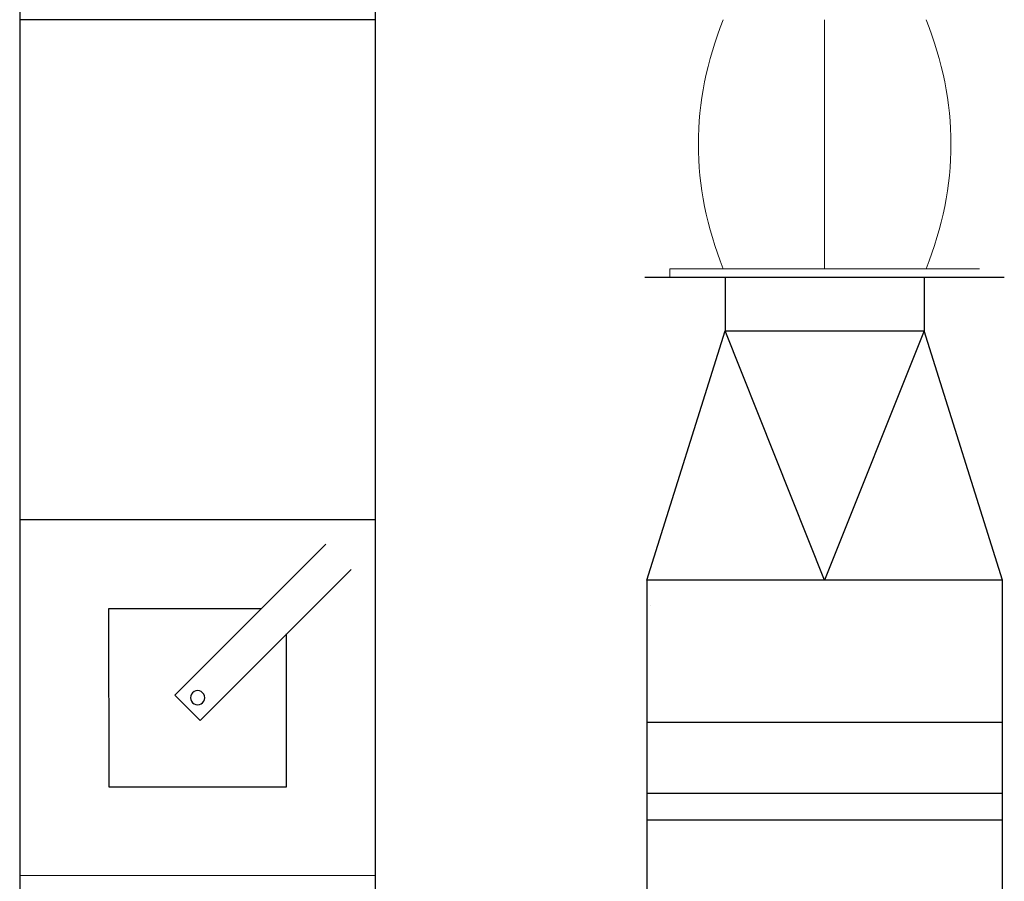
# Model space of a CAD drawing. Header units: millimetres. Extents: x -374129 to 1163271, y -112652 to 695637.
# Tile 70 of 230: x 22290 to 22843, y -33319 to -32834. Entities that reach past the tile are written whole.
import ezdxf

# ---------------------------------------------------------------- set-up
doc = ezdxf.new("R2010")
doc.units = ezdxf.units.MM
doc.layers.add('KRT_technologia', color=30, linetype='Continuous')

# ---------------------------------------------------------------- blocks, each defined once
blk = doc.blocks.new('sys napowietrzania')
at = {"layer": 'KRT_technologia', "linetype": 'ByBlock', "lineweight": -2}
for p, q in [((23309.87, -681.76, 904.27), (23309.87, -1027.89, 904.27)), ((23509.87, -1027.89, 904.27), (23509.87, -681.76, 904.27)), ((23706.41, -891.76, -2050), (23706.41, -921.76, -2050)), ((23818.41, -891.76, -2050), (23818.41, -921.76, -2050)), ((23397.16, -1126.52, 904.27), (23482, -1041.65, 904.27)), ((23496.15, -1055.79, 904.27), (23411.31, -1140.66, 904.27)), ((23662.41, -1061.76, -2050), (23662.41, -1236.76, -2050)), ((23862.41, -1236.76, -2050), (23862.41, -1061.76, -2050)), ((23445.74, -1077.93, 904.27), (23359.88, -1077.94, 904.27)), ((23359.88, -1077.94, 904.27), (23359.9, -1177.94, 904.27)), ((23459.9, -1177.92, 904.27), (23459.89, -1092.07, 904.27)), ((23411.31, -1140.66, 904.27), (23397.16, -1126.52, 904.27)), ((23359.9, -1177.94, 904.27), (23459.9, -1177.92, 904.27))]:
    blk.add_line(p, q, dxfattribs=at)
at = {"layer": 'KRT_technologia', "linetype": 'Continuous', "lineweight": -2}
for p, q in [((23509.87, -746.89, 904.27), (23309.87, -746.89, 904.27)), ((23863.41, -891.76, -2050), (23661.41, -891.76, -2050)), ((23509.87, -1027.91, 904.27), (23309.87, -1027.95, 904.27)), ((23862.41, -1141.76, -2050), (23662.41, -1141.76, -2050)), ((23509.91, -1227.91, 904.27), (23309.91, -1227.95, 904.27))]:
    blk.add_line(p, q, dxfattribs=at)
at = {"layer": 'KRT_technologia', "lineweight": 13}
for p, q in [((23762.41, -746.76, -3070), (23762.41, -886.76, -3070)), ((23675.41, -891.76, -3070), (23675.41, -886.76, -3070)), ((23849.41, -886.76, -3070), (23675.41, -886.76, -3070)), ((23849.41, -891.76, -3070), (23675.41, -891.76, -3070))]:
    blk.add_line(p, q, dxfattribs=at)
at = {"layer": 'KRT_technologia', "linetype": 'Continuous', "lineweight": -3}
for p, q in [((23662.41, -1061.76, -2050), (23706.41, -921.76, -2050)), ((23762.41, -1061.76, -2050), (23706.41, -921.76, -2050)), ((23706.41, -921.76, -2050), (23818.41, -921.76, -2050)), ((23818.41, -921.76, -2050), (23762.41, -1061.76, -2050)), ((23862.41, -1061.76, -2050), (23818.41, -921.76, -2050)), ((23862.41, -1061.76, -2050), (23662.41, -1061.76, -2050)), ((23862.41, -1181.76, -2050), (23662.41, -1181.76, -2050)), ((23862.41, -1196.76, -2050), (23662.41, -1196.76, -2050))]:
    blk.add_line(p, q, dxfattribs=at)
at = {"layer": 'KRT_technologia', "linetype": 'ByBlock', "lineweight": -2, "extrusion": (2.51524e-20, -1.22465e-16, -1)}
for p, q in [((23309.87, -1027.95, 904.27), (23309.94, -1362.95, 904.27)), ((23509.94, -1362.91, 904.27), (23509.87, -1027.91, 904.27))]:
    blk.add_line(p, q, dxfattribs=at)
at = {"layer": 'KRT_technologia', "linetype": 'Continuous', "lineweight": -3}
blk.add_ellipse((23744.44, -1081.01, -3371.12), major_axis=(80, 0), ratio=0.92388, start_param=3.078229, end_param=3.07825, dxfattribs=at)
at = {"layer": 'KRT_technologia', "linetype": 'ByBlock', "lineweight": -2}
for major_axis in [(0, 4), (0, -4)]:
    blk.add_ellipse((23409.89, -1127.93, 904.27), major_axis=major_axis, ratio=1, start_param=0, end_param=3.141593, dxfattribs=at)
at = {"layer": 'KRT_technologia', "lineweight": 13}
for points in [[(23705.41, -746.76, -3070), (23696.07, -770.1, -3070), (23691.41, -793.43, -3070), (23691.41, -840.1, -3070), (23696.07, -863.43, -3070), (23705.41, -886.76, -3070)], [(23819.41, -746.76, -3070), (23828.74, -770.1, -3070), (23833.41, -793.43, -3070), (23833.41, -840.1, -3070), (23828.74, -863.43, -3070), (23819.41, -886.76, -3070)]]:
    blk.add_open_spline(points, degree=3, knots=[0, 0, 0, 0, 0.5, 0.5, 1, 1, 1, 1], dxfattribs=at)

msp = doc.modelspace()

# ---------------------------------------------------------------- block references
msp.add_blockref('sys napowietrzania', (-1019.98, -32087.66, 3070))

doc.saveas('drawing.dxf')
